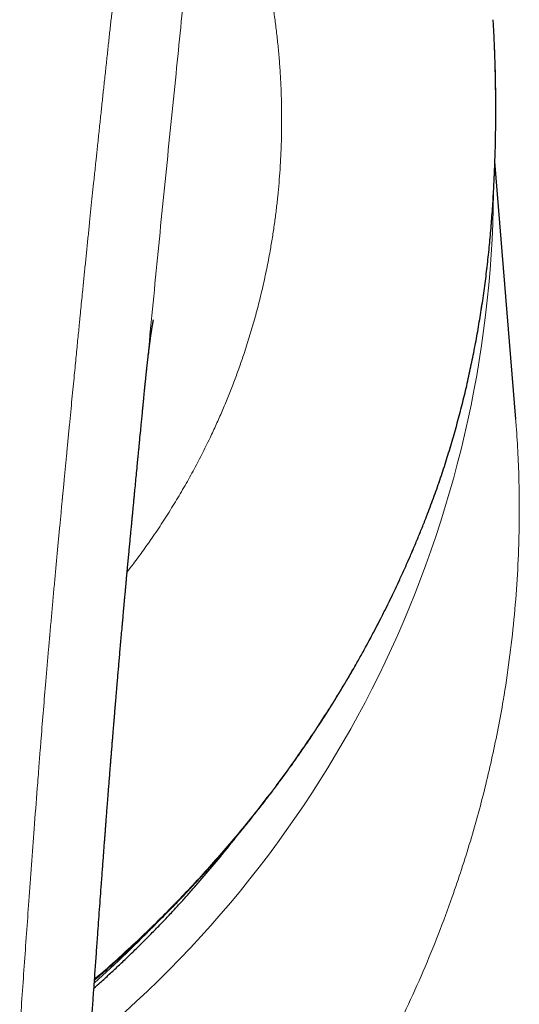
# Model space of a CAD drawing. Header units: millimetres. Extents: x 8 to 776, y 12 to 553.
# Tile 34 of 59: x 418 to 428, y 504 to 524. Entities that reach past the tile are written whole.
import ezdxf

# ---------------------------------------------------------------- set-up
doc = ezdxf.new("R2010")
doc.units = ezdxf.units.MM

msp = doc.modelspace()

# ---------------------------------------------------------------- linework, layer by layer
at = {"color": 8, "linetype": 'Continuous', "lineweight": 0}
msp.add_line((427.328, 521.483), (427.341, 521.996), dxfattribs=at)
at = {"color": 7, "linetype": 'Continuous', "lineweight": 30}
for p, q in [((427.342, 521.998), (427.341, 521.996)), ((427.328, 521.485), (427.328, 521.483)), ((427.755, 516.233), (427.329, 521.51)), ((420.164, 516.959), (420.167, 516.984)), ((427.753, 516.238), (427.753, 516.233))]:
    msp.add_line(p, q, dxfattribs=at)
at = {"color": 8, "linetype": 'Continuous', "lineweight": 0, "flags": 128}
msp.add_lwpolyline([(425.921, 514.224), (425.924, 514.232), (425.925, 514.245)], dxfattribs=at)
at = {"color": 8, "linetype": 'Continuous', "lineweight": 0}
for centre, radius, start, end in [((404.366, 521.109), 22.937, 309.764, 359.3853), ((403.421, 522.363), 23.637, 311.6262, 315.9492)]:
    msp.add_arc(centre, radius, start, end, dxfattribs=at)
for points, knots in [([(419.987, 529.635), (419.979, 529.552), (419.965, 529.388), (419.944, 529.146), (419.923, 528.912), (419.902, 528.685), (419.882, 528.467), (419.863, 528.257), (419.843, 528.049), (419.823, 527.843), (419.804, 527.64), (419.785, 527.447), (419.766, 527.263), (419.749, 527.09), (419.733, 526.926), (419.717, 526.772), (419.702, 526.628), (419.688, 526.493), (419.675, 526.369), (419.664, 526.256), (419.653, 526.153), (419.643, 526.059), (419.636, 525.991), (419.631, 525.945), (419.627, 525.913), (419.623, 525.872), (419.618, 525.822), (419.612, 525.768), (419.606, 525.714), (419.6, 525.659), (419.59, 525.562), (419.575, 525.422), (419.553, 525.224), (419.53, 525.007), (419.504, 524.769), (419.477, 524.516), (419.447, 524.248), (419.416, 523.964), (419.384, 523.669), (419.351, 523.365), (419.318, 523.062), (419.286, 522.761), (419.254, 522.464), (419.221, 522.158), (419.198, 521.936), (419.184, 521.802), (419.179, 521.757), (419.174, 521.711), (419.17, 521.666), (419.165, 521.622), (419.161, 521.582), (419.152, 521.502), (419.14, 521.384), (419.123, 521.225), (419.104, 521.035), (419.08, 520.807), (419.052, 520.54), (419.024, 520.265), (418.995, 519.982), (418.966, 519.698), (418.937, 519.414), (418.909, 519.129), (418.883, 518.871), (418.86, 518.642), (418.845, 518.493), (418.836, 518.396), (418.831, 518.354), (418.828, 518.316), (418.824, 518.279), (418.82, 518.242), (418.813, 518.164), (418.801, 518.043), (418.784, 517.877), (418.767, 517.703), (418.749, 517.52), (418.731, 517.33), (418.71, 517.121), (418.688, 516.892), (418.663, 516.642), (418.638, 516.382), (418.611, 516.111), (418.584, 515.829), (418.557, 515.549), (418.53, 515.271), (418.503, 514.996), (418.485, 514.801), (418.474, 514.692), (418.472, 514.671), (418.471, 514.654), (418.469, 514.637), (418.468, 514.62), (418.466, 514.603), (418.462, 514.56), (418.453, 514.465), (418.436, 514.285), (418.413, 514.042), (418.386, 513.758), (418.359, 513.465), (418.331, 513.161), (418.302, 512.848), (418.273, 512.53), (418.244, 512.21), (418.225, 511.989), (418.214, 511.864), (418.211, 511.838), (418.209, 511.812), (418.207, 511.787), (418.205, 511.761), (418.202, 511.735), (418.2, 511.71), (418.194, 511.639), (418.169, 511.359), (418.113, 510.698), (418.06, 510.058), (418.024, 509.6), (418.015, 509.492), (418.006, 509.377), (417.997, 509.259), (417.979, 509.026), (417.942, 508.557), (417.872, 507.632), (417.783, 506.419), (417.685, 505.036), (417.623, 504.147), (417.592, 503.702)], [0, 0, 0, 0, 0.0099657, 0.0196072, 0.0289247, 0.0379181, 0.0465875, 0.054933, 0.0629547, 0.0714045, 0.0794625, 0.0871288, 0.0944033, 0.1012862, 0.1077775, 0.1138771, 0.1195851, 0.1249015, 0.1298264, 0.1342822, 0.1383603, 0.1420608, 0.1453835, 0.1464764, 0.1475212, 0.1491865, 0.1512905, 0.1534188, 0.1555716, 0.1577489, 0.1599505, 0.1670291, 0.1743489, 0.1833776, 0.1927483, 0.202461, 0.2132469, 0.2244254, 0.2359964, 0.2479599, 0.260316, 0.2716548, 0.2833052, 0.2952671, 0.3075406, 0.3092938, 0.3110531, 0.3128186, 0.3145902, 0.3163681, 0.3180335, 0.3192137, 0.3257861, 0.331771, 0.3378659, 0.3479944, 0.3584128, 0.3691212, 0.3801196, 0.391408, 0.4022055, 0.4132557, 0.4245587, 0.4321572, 0.4398658, 0.4419029, 0.4434115, 0.4448188, 0.4462447, 0.4476891, 0.449152, 0.455279, 0.4617108, 0.4684475, 0.4754891, 0.4828355, 0.4904869, 0.4996997, 0.5093189, 0.5193447, 0.529777, 0.5406159, 0.5518613, 0.5620936, 0.5726408, 0.5835028, 0.5845715, 0.5852186, 0.5858674, 0.5865178, 0.5871698, 0.5878235, 0.5884788, 0.5921126, 0.5987251, 0.6091998, 0.6200495, 0.631274, 0.6428734, 0.6548478, 0.667197, 0.6791573, 0.6914494, 0.6924701, 0.6934457, 0.6944214, 0.695397, 0.6963726, 0.6973481, 0.6983236, 0.6992991, 0.7054297, 0.7302961, 0.7746414, 0.778178, 0.7823397, 0.7867966, 0.7912533, 0.7957101, 0.8132182, 0.8444813, 0.9003061, 0.9501508, 1, 1, 1, 1]), ([(421.317, 528.96), (421.328, 528.941), (421.349, 528.907), (421.379, 528.857), (421.406, 528.812), (421.43, 528.772), (421.452, 528.735), (421.475, 528.695), (421.5, 528.652), (421.531, 528.597), (421.565, 528.535), (421.602, 528.466), (421.639, 528.396), (421.685, 528.305), (421.743, 528.188), (421.81, 528.042), (421.878, 527.891), (421.953, 527.716), (422.033, 527.517), (422.12, 527.29), (422.203, 527.058), (422.283, 526.82), (422.36, 526.571), (422.436, 526.311), (422.508, 526.038), (422.577, 525.757), (422.641, 525.469), (422.7, 525.173), (422.753, 524.878), (422.799, 524.584), (422.839, 524.292), (422.874, 523.995), (422.904, 523.692), (422.928, 523.38), (422.946, 523.058), (422.957, 522.725), (422.961, 522.387), (422.958, 522.045), (422.947, 521.698), (422.929, 521.374), (422.907, 521.073), (422.881, 520.796), (422.85, 520.518), (422.813, 520.239), (422.771, 519.958), (422.719, 519.65), (422.655, 519.314), (422.576, 518.952), (422.489, 518.59), (422.392, 518.23), (422.285, 517.87), (422.177, 517.538), (422.071, 517.233), (421.967, 516.954), (421.858, 516.676), (421.742, 516.4), (421.62, 516.125), (421.482, 515.828), (421.324, 515.509), (421.145, 515.169), (420.957, 514.832), (420.758, 514.498), (420.549, 514.167), (420.34, 513.853), (420.13, 513.554), (419.951, 513.31), (419.837, 513.164), (419.794, 513.109)], [0, 0, 0, 0, 0.0058116, 0.0111064, 0.0158841, 0.0201449, 0.0238886, 0.0277225, 0.0326502, 0.0374165, 0.0445803, 0.0513465, 0.0580736, 0.0649682, 0.0776395, 0.0907773, 0.1043871, 0.1174704, 0.1360471, 0.1545329, 0.1729381, 0.1912733, 0.209549, 0.2289034, 0.2483398, 0.267871, 0.2875094, 0.3072676, 0.3269044, 0.3453129, 0.3637338, 0.3821761, 0.4006492, 0.4191623, 0.4386342, 0.4581595, 0.4777489, 0.4974133, 0.5171636, 0.5368517, 0.5522565, 0.5676557, 0.5830542, 0.598457, 0.613869, 0.6292951, 0.6491343, 0.6688883, 0.6885671, 0.7081811, 0.7277407, 0.7472563, 0.7625659, 0.7778594, 0.7931419, 0.8084181, 0.823693, 0.8389715, 0.8582107, 0.87749, 0.8968194, 0.9162088, 0.9356677, 0.9552055, 0.9724717, 0.9898126, 1, 1, 1, 1]), ([(420.167, 516.984), (420.168, 517), (420.205, 517.37), (420.274, 518.09), (420.377, 519.143), (420.48, 520.191), (420.585, 521.233), (420.69, 522.272), (420.793, 523.279), (420.891, 524.256), (420.984, 525.202), (421.075, 526.145), (421.16, 527.085), (421.242, 528.024), (421.292, 528.648), (421.317, 528.96)], [0, 0, 0, 0, 0.004018, 0.090431, 0.176782, 0.263035, 0.349257, 0.435555, 0.522026, 0.601444, 0.680969, 0.760567, 0.840239, 0.920033, 1, 1, 1, 1]), ([(427.341, 521.996), (427.343, 522.136), (427.347, 522.416), (427.347, 522.837), (427.341, 523.259), (427.332, 523.605), (427.323, 523.811), (427.32, 523.877)], [0, 0, 0, 0, 0.223835, 0.447751, 0.671665, 0.895498, 1, 1, 1, 1]), ([(425.925, 514.245), (425.969, 514.361), (426.058, 514.593), (426.183, 514.946), (426.302, 515.304), (426.415, 515.665), (426.521, 516.03), (426.621, 516.399), (426.714, 516.772), (426.802, 517.153), (426.884, 517.544), (426.96, 517.943), (427.029, 518.345), (427.087, 518.726), (427.137, 519.087), (427.178, 519.426), (427.214, 519.766), (427.246, 520.108), (427.273, 520.451), (427.296, 520.795), (427.315, 521.139), (427.323, 521.368), (427.328, 521.483)], [0, 0, 0, 0, 0.051957, 0.103932, 0.155906, 0.207862, 0.259825, 0.311808, 0.363791, 0.415754, 0.470271, 0.524812, 0.579353, 0.63387, 0.679416, 0.724975, 0.770535, 0.816081, 0.862054, 0.90804, 0.954027, 1, 1, 1, 1]), ([(427.753, 516.233), (427.757, 516.186), (427.779, 515.948), (427.803, 515.517), (427.825, 514.938), (427.831, 514.355), (427.822, 513.693), (427.789, 512.952), (427.724, 512.131), (427.629, 511.305), (427.517, 510.562), (427.397, 509.903), (427.278, 509.329), (427.144, 508.752), (426.994, 508.174), (426.828, 507.593), (426.649, 507.02), (426.433, 506.384), (426.174, 505.688), (425.86, 504.923), (425.516, 504.157), (425.264, 503.652), (425.136, 503.397)], [0, 0, 0, 0, 0.010847, 0.054767, 0.098955, 0.143415, 0.188145, 0.250092, 0.312556, 0.375538, 0.439041, 0.482891, 0.5271, 0.571666, 0.616591, 0.661875, 0.707518, 0.751748, 0.812489, 0.874111, 0.936614, 1, 1, 1, 1]), ([(419.127, 504.771), (419.136, 504.779), (419.276, 504.896), (419.54, 505.13), (419.919, 505.474), (420.289, 505.827), (420.652, 506.186), (421.007, 506.552), (421.354, 506.925), (421.692, 507.304), (422.031, 507.699), (422.368, 508.11), (422.702, 508.538), (423.027, 508.972), (423.336, 509.406), (423.631, 509.84), (423.899, 510.252), (424.146, 510.651), (424.374, 511.033), (424.595, 511.42), (424.807, 511.811), (425.013, 512.206), (425.212, 512.606), (425.403, 513.011), (425.585, 513.419), (425.76, 513.83), (425.87, 514.107), (425.925, 514.245)], [0, 0, 0, 0, 0.002997, 0.045961, 0.088935, 0.131908, 0.174872, 0.217836, 0.260809, 0.303782, 0.346746, 0.392747, 0.438759, 0.484772, 0.530773, 0.574605, 0.618436, 0.65642, 0.694413, 0.732409, 0.770402, 0.808385, 0.846701, 0.885028, 0.923358, 0.961684, 1, 1, 1, 1])]:
    msp.add_open_spline(points, degree=3, knots=knots, dxfattribs=at)
at = {"color": 7, "linetype": 'Continuous', "lineweight": 30}
for points, knots in [([(427.32, 523.877), (427.317, 523.952), (427.31, 524.131), (427.299, 524.31), (427.293, 524.414)], [0, 0, 0, 0, 0.418338, 1, 1, 1, 1]), ([(427.342, 521.998), (427.342, 522.016), (427.344, 522.105), (427.346, 522.263), (427.347, 522.474), (427.347, 522.684), (427.346, 522.893), (427.343, 523.102), (427.339, 523.312), (427.333, 523.521), (427.327, 523.71), (427.323, 523.828), (427.321, 523.877)], [0, 0, 0, 0, 0.0293351, 0.1417144, 0.2539616, 0.3658376, 0.4771297, 0.5882049, 0.6997276, 0.8110394, 0.9221682, 1, 1, 1, 1]), ([(427.328, 521.485), (427.331, 521.566), (427.337, 521.737), (427.34, 521.908), (427.342, 521.998)], [0, 0, 0, 0, 0.473722, 1, 1, 1, 1]), ([(425.921, 514.224), (425.93, 514.248), (425.964, 514.333), (426.019, 514.479), (426.087, 514.664), (426.152, 514.848), (426.216, 515.033), (426.278, 515.219), (426.338, 515.406), (426.396, 515.593), (426.452, 515.781), (426.506, 515.969), (426.559, 516.158), (426.609, 516.347), (426.658, 516.537), (426.705, 516.728), (426.751, 516.92), (426.794, 517.112), (426.836, 517.304), (426.876, 517.497), (426.914, 517.691), (426.951, 517.885), (426.985, 518.079), (427.018, 518.275), (427.05, 518.47), (427.079, 518.666), (427.107, 518.862), (427.134, 519.06), (427.159, 519.257), (427.182, 519.454), (427.203, 519.652), (427.223, 519.85), (427.241, 520.049), (427.258, 520.248), (427.273, 520.447), (427.287, 520.647), (427.299, 520.847), (427.31, 521.048), (427.319, 521.248), (427.325, 521.394), (427.328, 521.473), (427.328, 521.485)], [0, 0, 0, 0, 0.010614, 0.038028, 0.065251, 0.09223, 0.119123, 0.146044, 0.172887, 0.199658, 0.226366, 0.253018, 0.279621, 0.306182, 0.332709, 0.35921, 0.385691, 0.412161, 0.438609, 0.465026, 0.491429, 0.517825, 0.544223, 0.570628, 0.597008, 0.623343, 0.64976, 0.67622, 0.702685, 0.729104, 0.755449, 0.78191, 0.808422, 0.83497, 0.86156, 0.888201, 0.914908, 0.941616, 0.96839, 0.995261, 1, 1, 1, 1]), ([(420.165, 516.959), (420.166, 516.968), (420.168, 516.987), (420.171, 517.017), (420.174, 517.047), (420.176, 517.073), (420.179, 517.096), (420.181, 517.119), (420.183, 517.14), (420.185, 517.159), (420.187, 517.179), (420.19, 517.204), (420.193, 517.233), (420.196, 517.264), (420.199, 517.294), (420.202, 517.321), (420.205, 517.347), (420.208, 517.373), (420.211, 517.399), (420.214, 517.424), (420.217, 517.447), (420.219, 517.469), (420.222, 517.492), (420.225, 517.517), (420.228, 517.547), (420.233, 517.582), (420.237, 517.619), (420.241, 517.654), (420.246, 517.688), (420.249, 517.715), (420.252, 517.736), (420.254, 517.751), (420.256, 517.767), (420.258, 517.784), (420.26, 517.8), (420.262, 517.814), (420.264, 517.825), (420.265, 517.836), (420.267, 517.853), (420.27, 517.875), (420.274, 517.901), (420.277, 517.925), (420.281, 517.949), (420.284, 517.973), (420.288, 517.997), (420.291, 518.018), (420.294, 518.035), (420.296, 518.048), (420.297, 518.054), (420.297, 518.059), (420.298, 518.064), (420.299, 518.07), (420.3, 518.077), (420.301, 518.084), (420.302, 518.092), (420.303, 518.098), (420.304, 518.103), (420.305, 518.109), (420.306, 518.115), (420.308, 518.125), (420.31, 518.136), (420.311, 518.146), (420.313, 518.154), (420.314, 518.161), (420.315, 518.168), (420.316, 518.176), (420.318, 518.183), (420.319, 518.19), (420.32, 518.195), (420.32, 518.199), (420.321, 518.203), (420.322, 518.207), (420.323, 518.213), (420.324, 518.218), (420.325, 518.224), (420.326, 518.23), (420.327, 518.235), (420.328, 518.239), (420.328, 518.244), (420.329, 518.248), (420.33, 518.252), (420.331, 518.256), (420.332, 518.26), (420.332, 518.263), (420.333, 518.266), (420.333, 518.268), (420.334, 518.27), (420.333, 518.27), (420.333, 518.27)], [0, 0, 0, 0, 0.0115722, 0.0276114, 0.0420995, 0.0534101, 0.0644218, 0.0754901, 0.0856435, 0.0947769, 0.1039698, 0.1158218, 0.1313216, 0.1471975, 0.162512, 0.1763281, 0.1884798, 0.2027229, 0.2168276, 0.2300701, 0.2425202, 0.2536926, 0.2663838, 0.280273, 0.2947055, 0.3170213, 0.3395779, 0.3597821, 0.3791969, 0.4003977, 0.4093383, 0.4187687, 0.4292571, 0.4408015, 0.4521617, 0.4612555, 0.4682852, 0.4749203, 0.4835619, 0.5030127, 0.5211055, 0.5392416, 0.5561025, 0.5762797, 0.5971305, 0.6119343, 0.6337792, 0.6402207, 0.645191, 0.6497733, 0.654234, 0.6590622, 0.6655762, 0.6733272, 0.681097, 0.6872946, 0.6920394, 0.6964699, 0.7043853, 0.7148224, 0.7278216, 0.7385864, 0.7475412, 0.7548037, 0.7634657, 0.7737194, 0.7852504, 0.793513, 0.7999636, 0.8053615, 0.8107751, 0.8174846, 0.8256041, 0.8351117, 0.8454415, 0.8557606, 0.8643204, 0.8740906, 0.8834081, 0.8927623, 0.9034033, 0.9161497, 0.9292319, 0.9422751, 0.9550104, 0.9741295, 0.9915491, 1, 1, 1, 1]), ([(419, 502.951), (419.002, 502.979), (419.007, 503.045), (419.013, 503.143), (419.02, 503.244), (419.027, 503.335), (419.032, 503.418), (419.038, 503.492), (419.042, 503.556), (419.046, 503.612), (419.049, 503.658), (419.052, 503.696), (419.054, 503.725), (419.055, 503.744), (419.056, 503.757), (419.057, 503.767), (419.057, 503.779), (419.058, 503.792), (419.06, 503.811), (419.061, 503.837), (419.064, 503.87), (419.068, 503.931), (419.074, 504.021), (419.082, 504.136), (419.09, 504.254), (419.099, 504.374), (419.108, 504.501), (419.118, 504.644), (419.129, 504.801), (419.141, 504.973), (419.153, 505.146), (419.166, 505.32), (419.178, 505.494), (419.193, 505.698), (419.209, 505.932), (419.229, 506.195), (419.248, 506.459), (419.265, 506.688), (419.279, 506.88), (419.29, 507.032), (419.301, 507.177), (419.311, 507.314), (419.32, 507.435), (419.328, 507.542), (419.335, 507.635), (419.342, 507.723), (419.349, 507.807), (419.355, 507.892), (419.362, 507.981), (419.369, 508.079), (419.377, 508.181), (419.385, 508.287), (419.394, 508.396), (419.403, 508.512), (419.413, 508.635), (419.423, 508.765), (419.434, 508.901), (419.444, 509.03), (419.453, 509.147), (419.461, 509.246), (419.468, 509.336), (419.475, 509.418), (419.481, 509.49), (419.486, 509.554), (419.49, 509.608), (419.494, 509.654), (419.497, 509.69), (419.499, 509.718), (419.501, 509.739), (419.503, 509.761), (419.505, 509.786), (419.507, 509.818), (419.511, 509.857), (419.515, 509.904), (419.519, 509.959), (419.524, 510.022), (419.53, 510.094), (419.537, 510.172), (419.543, 510.253), (419.55, 510.333), (419.557, 510.411), (419.566, 510.52), (419.577, 510.658), (419.591, 510.817), (419.603, 510.963), (419.615, 511.097), (419.626, 511.231), (419.638, 511.368), (419.651, 511.513), (419.664, 511.664), (419.678, 511.822), (419.69, 511.955), (419.699, 512.06), (419.706, 512.133), (419.712, 512.201), (419.717, 512.263), (419.722, 512.318), (419.727, 512.367), (419.73, 512.409), (419.734, 512.444), (419.736, 512.473), (419.738, 512.498), (419.741, 512.522), (419.743, 512.551), (419.747, 512.59), (419.751, 512.641), (419.757, 512.699), (419.763, 512.764), (419.769, 512.835), (419.776, 512.914), (419.784, 513), (419.793, 513.09), (419.802, 513.195), (419.814, 513.314), (419.826, 513.445), (419.838, 513.573), (419.85, 513.697), (419.861, 513.818), (419.872, 513.933), (419.88, 514.023), (419.887, 514.087), (419.89, 514.127), (419.894, 514.166), (419.898, 514.204), (419.901, 514.24), (419.904, 514.271), (419.907, 514.295), (419.908, 514.312), (419.909, 514.324), (419.91, 514.335), (419.912, 514.35), (419.913, 514.367), (419.916, 514.395), (419.92, 514.434), (419.925, 514.488), (419.931, 514.552), (419.938, 514.625), (419.946, 514.704), (419.957, 514.816), (419.971, 514.961), (419.988, 515.141), (420.002, 515.286), (420.012, 515.392), (420.019, 515.455), (420.024, 515.514), (420.029, 515.566), (420.033, 515.609), (420.037, 515.642), (420.039, 515.665), (420.041, 515.685), (420.043, 515.708), (420.046, 515.738), (420.05, 515.775), (420.053, 515.815), (420.062, 515.907), (420.074, 516.022), (420.087, 516.164), (420.099, 516.287), (420.109, 516.387), (420.116, 516.458), (420.119, 516.497), (420.123, 516.53), (420.125, 516.556), (420.127, 516.575), (420.128, 516.59), (420.13, 516.604), (420.132, 516.622), (420.134, 516.646), (420.137, 516.678), (420.141, 516.719), (420.146, 516.768), (420.15, 516.817), (420.155, 516.864), (420.159, 516.908), (420.163, 516.95), (420.166, 516.977), (420.167, 516.99)], [0, 0, 0, 0, 0.006025, 0.013687, 0.020721, 0.027127, 0.032905, 0.038055, 0.042577, 0.046471, 0.049739, 0.052378, 0.05439, 0.055693, 0.056462, 0.057103, 0.05789, 0.058821, 0.059898, 0.061883, 0.064226, 0.066919, 0.074731, 0.08312, 0.091099, 0.099538, 0.108437, 0.117797, 0.129539, 0.141697, 0.153889, 0.166111, 0.178362, 0.190642, 0.209118, 0.22766, 0.246268, 0.264892, 0.276152, 0.286882, 0.297083, 0.306755, 0.315897, 0.322792, 0.329353, 0.335578, 0.341469, 0.34722, 0.353515, 0.360414, 0.367918, 0.375171, 0.382912, 0.39114, 0.399855, 0.409057, 0.418746, 0.428898, 0.436548, 0.443576, 0.449983, 0.455769, 0.460934, 0.465403, 0.469272, 0.472543, 0.475214, 0.476934, 0.478437, 0.479791, 0.481512, 0.483798, 0.486593, 0.489933, 0.493817, 0.498245, 0.503455, 0.50921, 0.514991, 0.520659, 0.526212, 0.531651, 0.54402, 0.555756, 0.565697, 0.575134, 0.584463, 0.594275, 0.604573, 0.615359, 0.626632, 0.638393, 0.643832, 0.649174, 0.654053, 0.65846, 0.662396, 0.66586, 0.668852, 0.671367, 0.673412, 0.675055, 0.676729, 0.678527, 0.681427, 0.685058, 0.689419, 0.693931, 0.699026, 0.704703, 0.710964, 0.717518, 0.723967, 0.733626, 0.743031, 0.752181, 0.761077, 0.769717, 0.778073, 0.785933, 0.788919, 0.791819, 0.794634, 0.797362, 0.800004, 0.802333, 0.804081, 0.805172, 0.805858, 0.80667, 0.807704, 0.808959, 0.810436, 0.813624, 0.81752, 0.822123, 0.827432, 0.833223, 0.839171, 0.851534, 0.864517, 0.878122, 0.882748, 0.887441, 0.89181, 0.895496, 0.898626, 0.901006, 0.902637, 0.903724, 0.905343, 0.907523, 0.910264, 0.913303, 0.916317, 0.93018, 0.938479, 0.9474, 0.956951, 0.960177, 0.962984, 0.965348, 0.967269, 0.968747, 0.969598, 0.970515, 0.971821, 0.973514, 0.975595, 0.978812, 0.98254, 0.986229, 0.989815, 0.993302, 0.996695, 1, 1, 1, 1]), ([(419.125, 504.75), (419.174, 504.792), (419.288, 504.89), (419.467, 505.047), (419.662, 505.222), (419.855, 505.399), (420.045, 505.577), (420.234, 505.757), (420.421, 505.939), (420.605, 506.123), (420.788, 506.309), (420.968, 506.496), (421.147, 506.686), (421.323, 506.877), (421.498, 507.07), (421.67, 507.265), (421.841, 507.462), (422.01, 507.661), (422.176, 507.861), (422.339, 508.062), (422.5, 508.264), (422.659, 508.469), (422.815, 508.675), (422.97, 508.883), (423.122, 509.093), (423.273, 509.304), (423.42, 509.516), (423.566, 509.73), (423.708, 509.945), (423.848, 510.161), (423.986, 510.378), (424.12, 510.596), (424.252, 510.815), (424.382, 511.035), (424.509, 511.256), (424.634, 511.48), (424.756, 511.704), (424.876, 511.928), (424.992, 512.153), (425.106, 512.379), (425.217, 512.606), (425.325, 512.834), (425.431, 513.062), (425.534, 513.291), (425.634, 513.52), (425.731, 513.751), (425.826, 513.982), (425.889, 514.14), (425.92, 514.221), (425.921, 514.224)], [0, 0, 0, 0, 0.016055, 0.038001, 0.059976, 0.081938, 0.103887, 0.12583, 0.147768, 0.169705, 0.191645, 0.213591, 0.235545, 0.257512, 0.279494, 0.301497, 0.323522, 0.345575, 0.367669, 0.389526, 0.411432, 0.433377, 0.455353, 0.47735, 0.499359, 0.521372, 0.543377, 0.565365, 0.587327, 0.609254, 0.631138, 0.652971, 0.674743, 0.69645, 0.718352, 0.740196, 0.761986, 0.783724, 0.805415, 0.827062, 0.84867, 0.870241, 0.891779, 0.913287, 0.934771, 0.956232, 0.977675, 0.999103, 1, 1, 1, 1]), ([(419.114, 504.584), (419.157, 504.623), (419.263, 504.716), (419.429, 504.868), (419.613, 505.039), (419.796, 505.212), (419.976, 505.387), (420.155, 505.564), (420.331, 505.742), (420.506, 505.922), (420.679, 506.104), (420.849, 506.288), (421.018, 506.474), (421.184, 506.661), (421.348, 506.85), (421.511, 507.041), (421.671, 507.233), (421.829, 507.427), (421.968, 507.602), (422.054, 507.712), (422.089, 507.757)], [0, 0, 0, 0, 0.039435, 0.096928, 0.154434, 0.211953, 0.269484, 0.327026, 0.38458, 0.442146, 0.499723, 0.557311, 0.61491, 0.67252, 0.73014, 0.787771, 0.845412, 0.903063, 0.960724, 1, 1, 1, 1])]:
    msp.add_open_spline(points, degree=3, knots=knots, dxfattribs=at)

doc.saveas('drawing.dxf')
